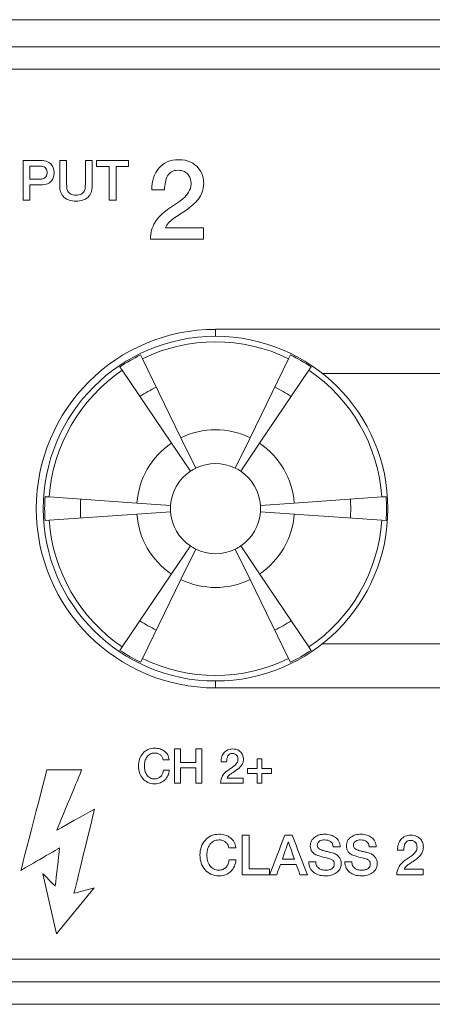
# Model space of a CAD drawing. Header units: millimetres. Extents: x 0 to 2122, y 0 to 1639.
# Tile 62 of 85: x 1788 to 1806, y 784 to 828. Entities that reach past the tile are written whole.
import ezdxf

# ---------------------------------------------------------------- set-up
doc = ezdxf.new("R2010")
doc.units = ezdxf.units.MM
doc.layers.add('1', color=7, linetype='Continuous', true_color=0xffffff)
doc.layers.add('2', color=7, linetype='Continuous', true_color=0xffffff)

msp = doc.modelspace()

# ---------------------------------------------------------------- linework, layer by layer
at = {"layer": '1', "color": 7, "linetype": 'Continuous', "lineweight": 13}
for p, q in [((1889.126, 827.737), (1474.126, 827.737)), ((1889.126, 826.537), (1474.126, 826.537)), ((1889.526, 825.537), (1473.726, 825.537)), ((1815.626, 813.995), (1796.626, 813.995)), ((1796.626, 813.995), (1796.626, 813.687)), ((1793.38, 812.692), (1793.3, 812.857)), ((1799.871, 812.692), (1799.952, 812.857)), ((1793.38, 812.692), (1795.091, 809.183)), ((1799.871, 812.692), (1798.16, 809.183)), ((1792.485, 812.175), (1792.383, 812.327)), ((1792.485, 812.175), (1794.668, 808.939)), ((1800.766, 812.175), (1798.583, 808.939)), ((1800.766, 812.175), (1800.868, 812.327)), ((1810.88, 812.037), (1801.372, 812.037)), ((1795.507, 807.695), (1794.668, 808.939)), ((1795.749, 807.835), (1795.091, 809.183)), ((1797.502, 807.835), (1798.16, 809.183)), ((1797.744, 807.695), (1798.583, 808.939)), ((1789.24, 806.554), (1789.057, 806.567)), ((1789.24, 806.554), (1793.134, 806.281)), ((1794.631, 806.177), (1793.134, 806.281)), ((1798.621, 806.177), (1800.117, 806.281)), ((1804.012, 806.554), (1800.117, 806.281)), ((1804.012, 806.554), (1804.194, 806.567)), ((1794.631, 805.898), (1793.134, 805.793)), ((1798.621, 805.898), (1800.117, 805.793)), ((1789.24, 805.521), (1789.057, 805.508)), ((1789.24, 805.521), (1793.134, 805.793)), ((1804.012, 805.521), (1800.117, 805.793)), ((1804.012, 805.521), (1804.194, 805.508)), ((1795.507, 804.379), (1794.668, 803.136)), ((1795.749, 804.24), (1795.091, 802.892)), ((1797.502, 804.24), (1798.16, 802.892)), ((1797.744, 804.379), (1798.583, 803.136)), ((1792.485, 799.899), (1794.668, 803.136)), ((1793.38, 799.383), (1795.091, 802.892)), ((1799.871, 799.383), (1798.16, 802.892)), ((1800.766, 799.899), (1798.583, 803.136)), ((1792.485, 799.899), (1792.383, 799.747)), ((1800.766, 799.899), (1800.868, 799.747)), ((1801.372, 800.037), (1810.88, 800.037)), ((1793.38, 799.383), (1793.3, 799.218)), ((1799.871, 799.383), (1799.952, 799.218)), ((1796.626, 798.387), (1796.626, 798.08)), ((1796.626, 798.08), (1815.626, 798.08)), ((1889.526, 786.037), (1473.726, 786.037)), ((1473.726, 785.037), (1889.526, 785.037)), ((1889.526, 784.037), (1724.126, 784.037))]:
    msp.add_line(p, q, dxfattribs=at)
at = {"layer": '1', "color": 7, "linetype": 'Continuous', "lineweight": 13, "extrusion": (0, 0, -1)}
msp.add_circle((-1796.626, 806.037), 7.65, dxfattribs=at)
at = {"layer": '1', "color": 7, "linetype": 'Continuous', "lineweight": 13}
for radius, start, end in [(7.957, 90, 270), (7.587, 116, 124), (7.587, 56, 64), (3.5, 64, 116), (3.5, 124, 176), (3.5, 4, 56), (7.587, 176, 184), (7.587, 356, 4), (3.5, 184, 236), (3.5, 304, 356), (3.5, 244, 296), (7.587, 236, 244), (7.587, 296, 304)]:
    msp.add_arc((1796.626, 806.037), radius, start, end, dxfattribs=at)
at = {"layer": '1', "color": 7, "linetype": 'Continuous', "lineweight": 13, "extrusion": (0, 0, -1)}
for radius, start, end in [(7.404, 64, 116), (7.404, 4, 56), (7.404, 124, 176), (6, 56, 64), (6, 116, 124), (2, 64, 116), (2, 4, 56), (2, 56, 64), (2, 116, 124), (2, 124, 176), (6, 356, 4), (6, 176, 184), (2, 356, 4), (2, 304, 356), (2, 184, 236), (2, 176, 184), (7.404, 304, 356), (7.404, 184, 236), (2, 296, 304), (2, 244, 296), (2, 236, 244), (6, 296, 304), (6, 236, 244), (7.404, 244, 296)]:
    msp.add_arc((-1796.626, 806.037), radius, start, end, dxfattribs=at)
at = {"layer": '2', "color": 7, "linetype": 'Continuous', "lineweight": 13}
for points, knots in [([(1788.08, 821.489), (1788.08, 821.489), (1788.856, 821.489), (1788.856, 821.489), (1788.983, 821.489), (1789.085, 821.47), (1789.163, 821.434)], [0, 0, 0, 0, 0.0769231, 0.0769231, 0.0769231, 0.1538462, 0.1538462, 0.1538462, 0.1538462]), ([(1788.958, 821.225), (1788.923, 821.233), (1788.884, 821.237), (1788.845, 821.237), (1788.845, 821.237), (1788.387, 821.237), (1788.387, 821.237)], [0.7272727, 0.7272727, 0.7272727, 0.7272727, 0.8181818, 0.8181818, 0.8181818, 0.9090909, 0.9090909, 0.9090909, 0.9090909]), ([(1789.124, 821.088), (1789.107, 821.127), (1789.085, 821.156), (1789.029, 821.201), (1788.997, 821.216), (1788.958, 821.225)], [0.5454545, 0.5454545, 0.5454545, 0.5454545, 0.6363636, 0.6363636, 0.7272727, 0.7272727, 0.7272727, 0.7272727]), ([(1789.759, 820.064), (1789.724, 820.148), (1789.706, 820.247), (1789.706, 820.36), (1789.706, 820.36), (1789.706, 821.489), (1789.706, 821.489)], [0.90909091, 0.90909091, 0.90909091, 0.90909091, 0.95454545, 0.95454545, 0.95454545, 1, 1, 1, 1]), ([(1790.835, 820.281), (1790.842, 820.342), (1790.846, 820.402), (1790.846, 820.461), (1790.846, 820.461), (1790.846, 821.489), (1790.846, 821.489)], [0.40909091, 0.40909091, 0.40909091, 0.40909091, 0.45454545, 0.45454545, 0.45454545, 0.5, 0.5, 0.5, 0.5]), ([(1794.476, 821.422), (1794.624, 821.49), (1794.793, 821.524), (1794.987, 821.524), (1795.199, 821.524), (1795.375, 821.489), (1795.517, 821.42)], [0.55882353, 0.55882353, 0.55882353, 0.55882353, 0.58823529, 0.58823529, 0.58823529, 0.61764706, 0.61764706, 0.61764706, 0.61764706]), ([(1789.121, 820.806), (1789.138, 820.843), (1789.149, 820.889), (1789.149, 821.003), (1789.138, 821.051), (1789.124, 821.088)], [0.3636364, 0.3636364, 0.3636364, 0.3636364, 0.4545455, 0.4545455, 0.5454545, 0.5454545, 0.5454545, 0.5454545]), ([(1789.435, 821.121), (1789.449, 821.056), (1789.456, 820.997), (1789.456, 820.888), (1789.449, 820.829), (1789.435, 820.766)], [0.3076923, 0.3076923, 0.3076923, 0.3076923, 0.3846154, 0.3846154, 0.4615385, 0.4615385, 0.4615385, 0.4615385]), ([(1794.497, 820.805), (1794.451, 820.728), (1794.419, 820.636), (1794.377, 820.426), (1794.363, 820.312), (1794.363, 820.19)], [0.38235294, 0.38235294, 0.38235294, 0.38235294, 0.41176471, 0.41176471, 0.44117647, 0.44117647, 0.44117647, 0.44117647]), ([(1795.248, 820.993), (1795.174, 821.034), (1795.076, 821.055), (1794.952, 821.055), (1794.843, 821.055), (1794.747, 821.032), (1794.599, 820.943), (1794.543, 820.882), (1794.497, 820.805)], [0.29411765, 0.29411765, 0.29411765, 0.29411765, 0.32352941, 0.32352941, 0.32352941, 0.35294118, 0.35294118, 0.38235294, 0.38235294, 0.38235294, 0.38235294]), ([(1796.046, 820.815), (1796.081, 820.692), (1796.099, 820.574), (1796.099, 820.462), (1796.099, 820.324), (1796.077, 820.198), (1796.035, 820.086)], [0.67647059, 0.67647059, 0.67647059, 0.67647059, 0.70588235, 0.70588235, 0.70588235, 0.73529412, 0.73529412, 0.73529412, 0.73529412]), ([(1788.387, 820.654), (1788.387, 820.654), (1788.838, 820.654), (1788.838, 820.654), (1788.874, 820.654), (1788.909, 820.659), (1788.944, 820.669)], [0, 0, 0, 0, 0.0909091, 0.0909091, 0.0909091, 0.1818182, 0.1818182, 0.1818182, 0.1818182]), ([(1789.346, 820.59), (1789.304, 820.535), (1789.241, 820.49), (1789.085, 820.42), (1788.983, 820.402), (1788.856, 820.402), (1788.856, 820.402), (1788.387, 820.402), (1788.387, 820.402)], [0.5384615, 0.5384615, 0.5384615, 0.5384615, 0.6153846, 0.6153846, 0.6923077, 0.6923077, 0.6923077, 0.7692308, 0.7692308, 0.7692308, 0.7692308]), ([(1790.662, 819.997), (1790.719, 820.028), (1790.758, 820.068), (1790.814, 820.166), (1790.832, 820.22), (1790.835, 820.281)], [0.31818182, 0.31818182, 0.31818182, 0.31818182, 0.36363636, 0.36363636, 0.40909091, 0.40909091, 0.40909091, 0.40909091]), ([(1790.133, 819.726), (1790.045, 819.754), (1789.967, 819.796), (1789.84, 819.909), (1789.791, 819.98), (1789.759, 820.064)], [0.81818182, 0.81818182, 0.81818182, 0.81818182, 0.86363636, 0.86363636, 0.90909091, 0.90909091, 0.90909091, 0.90909091]), ([(1790.197, 819.997), (1790.25, 819.966), (1790.331, 819.95), (1790.528, 819.95), (1790.609, 819.966), (1790.662, 819.997)], [0.22727273, 0.22727273, 0.22727273, 0.22727273, 0.27272727, 0.27272727, 0.31818182, 0.31818182, 0.31818182, 0.31818182]), ([(1791.1, 820.064), (1791.068, 819.98), (1791.019, 819.909), (1790.892, 819.796), (1790.814, 819.754), (1790.726, 819.726)], [0.63636364, 0.63636364, 0.63636364, 0.63636364, 0.68181818, 0.68181818, 0.72727273, 0.72727273, 0.72727273, 0.72727273]), ([(1794.846, 819.546), (1794.966, 819.623), (1795.079, 819.706), (1795.284, 819.884), (1795.368, 819.98), (1795.432, 820.084)], [0.11764706, 0.11764706, 0.11764706, 0.11764706, 0.14705882, 0.14705882, 0.17647059, 0.17647059, 0.17647059, 0.17647059]), ([(1790.726, 819.726), (1790.638, 819.697), (1790.539, 819.683), (1790.32, 819.683), (1790.221, 819.697), (1790.133, 819.726)], [0.72727273, 0.72727273, 0.72727273, 0.72727273, 0.77272727, 0.77272727, 0.81818182, 0.81818182, 0.81818182, 0.81818182]), ([(1793.622, 795.342), (1793.71, 795.385), (1793.813, 795.406), (1793.925, 795.406), (1794.01, 795.406), (1794.088, 795.394), (1794.165, 795.371)], [0.82352941, 0.82352941, 0.82352941, 0.82352941, 0.85294118, 0.85294118, 0.85294118, 0.88235294, 0.88235294, 0.88235294, 0.88235294]), ([(1797.168, 795.326), (1797.227, 795.355), (1797.302, 795.37), (1797.386, 795.37), (1797.474, 795.37), (1797.552, 795.355), (1797.672, 795.296), (1797.721, 795.258), (1797.76, 795.213)], [0.55882353, 0.55882353, 0.55882353, 0.55882353, 0.58823529, 0.58823529, 0.58823529, 0.61764706, 0.61764706, 0.64705882, 0.64705882, 0.64705882, 0.64705882]), ([(1793.252, 794.307), (1793.216, 794.403), (1793.202, 794.506), (1793.202, 794.721), (1793.216, 794.823), (1793.252, 794.919)], [0.70588235, 0.70588235, 0.70588235, 0.70588235, 0.73529412, 0.73529412, 0.76470588, 0.76470588, 0.76470588, 0.76470588]), ([(1793.573, 795.011), (1793.537, 794.957), (1793.509, 794.895), (1793.474, 794.757), (1793.467, 794.686), (1793.467, 794.542), (1793.474, 794.472), (1793.509, 794.333), (1793.537, 794.272), (1793.573, 794.217)], [0.1764706, 0.1764706, 0.1764706, 0.1764706, 0.2058824, 0.2058824, 0.2352941, 0.2352941, 0.2647059, 0.2647059, 0.2941176, 0.2941176, 0.2941176, 0.2941176]), ([(1794.254, 795.01), (1794.236, 795.047), (1794.211, 795.078), (1794.148, 795.132), (1794.112, 795.153), (1794.028, 795.183), (1793.978, 795.19), (1793.925, 795.19), (1793.844, 795.19), (1793.774, 795.174), (1793.717, 795.142)], [0.0294118, 0.0294118, 0.0294118, 0.0294118, 0.0588235, 0.0588235, 0.0882353, 0.0882353, 0.1176471, 0.1176471, 0.1176471, 0.1470588, 0.1470588, 0.1470588, 0.1470588]), ([(1794.363, 795.269), (1794.419, 795.225), (1794.465, 795.171), (1794.536, 795.044), (1794.557, 794.971), (1794.568, 794.889)], [0.91176471, 0.91176471, 0.91176471, 0.91176471, 0.94117647, 0.94117647, 0.97058824, 0.97058824, 0.97058824, 0.97058824]), ([(1797.499, 795.142), (1797.464, 795.16), (1797.421, 795.169), (1797.323, 795.169), (1797.284, 795.159), (1797.22, 795.121), (1797.196, 795.095), (1797.175, 795.062)], [0.29411765, 0.29411765, 0.29411765, 0.29411765, 0.32352941, 0.32352941, 0.35294118, 0.35294118, 0.38235294, 0.38235294, 0.38235294, 0.38235294]), ([(1797.838, 795.066), (1797.855, 795.013), (1797.862, 794.963), (1797.862, 794.915), (1797.862, 794.855), (1797.852, 794.802), (1797.817, 794.706), (1797.792, 794.662), (1797.728, 794.581), (1797.693, 794.544), (1797.616, 794.477), (1797.573, 794.445), (1797.489, 794.386), (1797.446, 794.357), (1797.362, 794.304), (1797.323, 794.277), (1797.252, 794.223), (1797.22, 794.195), (1797.192, 794.167)], [0.6764706, 0.6764706, 0.6764706, 0.6764706, 0.7058824, 0.7058824, 0.7058824, 0.7352941, 0.7352941, 0.7647059, 0.7647059, 0.7941176, 0.7941176, 0.8235294, 0.8235294, 0.8529412, 0.8529412, 0.8823529, 0.8823529, 0.9117647, 0.9117647, 0.9117647, 0.9117647]), ([(1797.467, 794.629), (1797.513, 794.667), (1797.549, 794.708), (1797.605, 794.797), (1797.619, 794.848), (1797.619, 794.906), (1797.619, 794.933), (1797.619, 794.962), (1797.605, 795.022), (1797.591, 795.051), (1797.556, 795.103), (1797.531, 795.125), (1797.499, 795.142)], [0.1470588, 0.1470588, 0.1470588, 0.1470588, 0.1764706, 0.1764706, 0.2058824, 0.2058824, 0.2058824, 0.2352941, 0.2352941, 0.2647059, 0.2647059, 0.2941176, 0.2941176, 0.2941176, 0.2941176]), ([(1793.717, 794.087), (1793.774, 794.055), (1793.844, 794.038), (1793.925, 794.038), (1793.985, 794.038), (1794.035, 794.049), (1794.127, 794.09), (1794.165, 794.118), (1794.229, 794.19), (1794.257, 794.232), (1794.292, 794.328), (1794.303, 794.379), (1794.31, 794.434)], [0.3235294, 0.3235294, 0.3235294, 0.3235294, 0.3529412, 0.3529412, 0.3529412, 0.3823529, 0.3823529, 0.4117647, 0.4117647, 0.4411765, 0.4411765, 0.4705882, 0.4705882, 0.4705882, 0.4705882]), ([(1794.511, 794.187), (1794.476, 794.112), (1794.433, 794.047), (1794.321, 793.939), (1794.254, 793.897), (1794.176, 793.867)], [0.52941176, 0.52941176, 0.52941176, 0.52941176, 0.55882353, 0.55882353, 0.58823529, 0.58823529, 0.58823529, 0.58823529]), ([(1794.176, 793.867), (1794.102, 793.837), (1794.017, 793.823), (1793.925, 793.823), (1793.813, 793.823), (1793.71, 793.843), (1793.622, 793.885)], [0.58823529, 0.58823529, 0.58823529, 0.58823529, 0.61764706, 0.61764706, 0.61764706, 0.64705882, 0.64705882, 0.64705882, 0.64705882]), ([(1796.159, 791.311), (1796.229, 791.395), (1796.317, 791.462), (1796.529, 791.561), (1796.645, 791.585), (1796.776, 791.585), (1796.875, 791.585), (1796.97, 791.572), (1797.058, 791.545)], [0.79411765, 0.79411765, 0.79411765, 0.79411765, 0.82352941, 0.82352941, 0.85294118, 0.85294118, 0.85294118, 0.88235294, 0.88235294, 0.88235294, 0.88235294]), ([(1797.058, 791.545), (1797.143, 791.518), (1797.22, 791.478), (1797.354, 791.374), (1797.407, 791.311), (1797.492, 791.163), (1797.517, 791.078), (1797.524, 790.983)], [0.88235294, 0.88235294, 0.88235294, 0.88235294, 0.91176471, 0.91176471, 0.94117647, 0.94117647, 0.97058824, 0.97058824, 0.97058824, 0.97058824]), ([(1801.246, 791.555), (1801.323, 791.575), (1801.401, 791.585), (1801.478, 791.585), (1801.57, 791.585), (1801.658, 791.573), (1801.739, 791.55)], [0.38, 0.38, 0.38, 0.38, 0.4, 0.4, 0.4, 0.42, 0.42, 0.42, 0.42]), ([(1802.844, 791.555), (1802.921, 791.575), (1802.999, 791.585), (1803.08, 791.585), (1803.172, 791.585), (1803.26, 791.573), (1803.341, 791.55)], [0.38, 0.38, 0.38, 0.38, 0.4, 0.4, 0.4, 0.42, 0.42, 0.42, 0.42]), ([(1805.041, 791.493), (1805.116, 791.526), (1805.2, 791.543), (1805.295, 791.543), (1805.401, 791.543), (1805.49, 791.526), (1805.631, 791.457), (1805.691, 791.413), (1805.733, 791.361)], [0.55882353, 0.55882353, 0.55882353, 0.55882353, 0.58823529, 0.58823529, 0.58823529, 0.61764706, 0.61764706, 0.64705882, 0.64705882, 0.64705882, 0.64705882]), ([(1795.993, 790.304), (1795.95, 790.416), (1795.933, 790.535), (1795.933, 790.787), (1795.95, 790.905), (1795.993, 791.017)], [0.70588235, 0.70588235, 0.70588235, 0.70588235, 0.73529412, 0.73529412, 0.76470588, 0.76470588, 0.76470588, 0.76470588]), ([(1796.367, 791.125), (1796.324, 791.061), (1796.293, 790.989), (1796.25, 790.828), (1796.243, 790.746), (1796.243, 790.578), (1796.25, 790.496), (1796.293, 790.334), (1796.324, 790.262), (1796.367, 790.199)], [0.1764706, 0.1764706, 0.1764706, 0.1764706, 0.2058824, 0.2058824, 0.2352941, 0.2352941, 0.2647059, 0.2647059, 0.2941176, 0.2941176, 0.2941176, 0.2941176]), ([(1796.945, 791.308), (1796.899, 791.325), (1796.843, 791.333), (1796.776, 791.333), (1796.684, 791.333), (1796.603, 791.314), (1796.536, 791.277)], [0.08823529, 0.08823529, 0.08823529, 0.08823529, 0.11764706, 0.11764706, 0.11764706, 0.14705882, 0.14705882, 0.14705882, 0.14705882]), ([(1800.854, 790.931), (1800.84, 790.975), (1800.833, 791.02), (1800.833, 791.067), (1800.833, 791.156), (1800.854, 791.232), (1800.889, 791.298)], [0.3, 0.3, 0.3, 0.3, 0.32, 0.32, 0.32, 0.34, 0.34, 0.34, 0.34]), ([(1801.732, 791.263), (1801.662, 791.31), (1801.574, 791.333), (1801.468, 791.333), (1801.429, 791.333), (1801.394, 791.33), (1801.316, 791.315), (1801.284, 791.303), (1801.221, 791.268), (1801.196, 791.244), (1801.154, 791.185), (1801.143, 791.148), (1801.143, 791.104), (1801.143, 791.041), (1801.161, 790.992), (1801.2, 790.957)], [0.52, 0.52, 0.52, 0.52, 0.54, 0.54, 0.54, 0.56, 0.56, 0.58, 0.58, 0.6, 0.6, 0.62, 0.62, 0.62, 0.64, 0.64, 0.64, 0.64]), ([(1802.452, 790.931), (1802.442, 790.975), (1802.434, 791.02), (1802.434, 791.067), (1802.434, 791.156), (1802.452, 791.232), (1802.491, 791.298)], [0.3, 0.3, 0.3, 0.3, 0.32, 0.32, 0.32, 0.34, 0.34, 0.34, 0.34]), ([(1802.773, 791.215), (1802.755, 791.185), (1802.745, 791.148), (1802.745, 791.104), (1802.745, 791.041), (1802.763, 790.992), (1802.801, 790.957)], [0.6, 0.6, 0.6, 0.6, 0.62, 0.62, 0.62, 0.64, 0.64, 0.64, 0.64]), ([(1803.331, 791.263), (1803.263, 791.31), (1803.175, 791.333), (1803.066, 791.333), (1803.031, 791.333), (1802.995, 791.33), (1802.918, 791.315), (1802.882, 791.303), (1802.851, 791.285)], [0.52, 0.52, 0.52, 0.52, 0.54, 0.54, 0.54, 0.56, 0.56, 0.58, 0.58, 0.58, 0.58]), ([(1805.052, 791.184), (1805.027, 791.145), (1805.013, 791.099), (1804.992, 790.994), (1804.985, 790.938), (1804.985, 790.877)], [0.38235294, 0.38235294, 0.38235294, 0.38235294, 0.41176471, 0.41176471, 0.44117647, 0.44117647, 0.44117647, 0.44117647]), ([(1805.43, 791.278), (1805.391, 791.298), (1805.341, 791.309), (1805.281, 791.309), (1805.225, 791.309), (1805.176, 791.298), (1805.14, 791.276)], [0.29411765, 0.29411765, 0.29411765, 0.29411765, 0.32352941, 0.32352941, 0.32352941, 0.35294118, 0.35294118, 0.35294118, 0.35294118]), ([(1805.518, 790.824), (1805.553, 790.875), (1805.571, 790.935), (1805.571, 791.002), (1805.571, 791.034), (1805.567, 791.067), (1805.56, 791.103)], [0.17647059, 0.17647059, 0.17647059, 0.17647059, 0.20588235, 0.20588235, 0.20588235, 0.23529412, 0.23529412, 0.23529412, 0.23529412]), ([(1805.733, 791.361), (1805.775, 791.308), (1805.807, 791.251), (1805.842, 791.127), (1805.853, 791.068), (1805.853, 791.012), (1805.853, 790.943), (1805.842, 790.881), (1805.8, 790.769), (1805.772, 790.717), (1805.733, 790.671)], [0.6470588, 0.6470588, 0.6470588, 0.6470588, 0.6764706, 0.6764706, 0.7058824, 0.7058824, 0.7058824, 0.7352941, 0.7352941, 0.7647059, 0.7647059, 0.7647059, 0.7647059]), ([(1801.531, 790.54), (1801.45, 790.56), (1801.348, 790.587), (1801.224, 790.62), (1801.15, 790.639), (1801.087, 790.666), (1801.037, 790.698)], [0.22, 0.22, 0.22, 0.22, 0.24, 0.24, 0.24, 0.26, 0.26, 0.26, 0.26]), ([(1802.826, 790.62), (1802.748, 790.639), (1802.685, 790.666), (1802.586, 790.73), (1802.547, 790.765), (1802.516, 790.805)], [0.24, 0.24, 0.24, 0.24, 0.26, 0.26, 0.28, 0.28, 0.28, 0.28]), ([(1802.953, 790.877), (1802.96, 790.875), (1802.985, 790.868), (1803.076, 790.843), (1803.126, 790.83), (1803.239, 790.8), (1803.295, 790.786), (1803.348, 790.772)], [0.66, 0.66, 0.66, 0.66, 0.68, 0.68, 0.7, 0.7, 0.72, 0.72, 0.72, 0.72]), ([(1805.733, 790.671), (1805.698, 790.624), (1805.655, 790.58), (1805.564, 790.501), (1805.518, 790.464), (1805.419, 790.395), (1805.37, 790.362), (1805.271, 790.299), (1805.225, 790.268), (1805.14, 790.206), (1805.105, 790.173), (1805.073, 790.14)], [0.7647059, 0.7647059, 0.7647059, 0.7647059, 0.7941176, 0.7941176, 0.8235294, 0.8235294, 0.8529412, 0.8529412, 0.8823529, 0.8823529, 0.9117647, 0.9117647, 0.9117647, 0.9117647]), ([(1801.877, 790.159), (1801.891, 790.191), (1801.898, 790.224), (1801.898, 790.257), (1801.898, 790.324), (1801.881, 790.374), (1801.852, 790.406)], [0.14, 0.14, 0.14, 0.14, 0.16, 0.16, 0.16, 0.18, 0.18, 0.18, 0.18]), ([(1802.184, 790.43), (1802.198, 790.384), (1802.205, 790.337), (1802.205, 790.291), (1802.205, 790.192), (1802.184, 790.108), (1802.145, 790.038)], [0.8, 0.8, 0.8, 0.8, 0.82, 0.82, 0.82, 0.84, 0.84, 0.84, 0.84]), ([(1803.475, 790.159), (1803.489, 790.191), (1803.496, 790.224), (1803.496, 790.257), (1803.496, 790.324), (1803.482, 790.374), (1803.419, 790.438), (1803.387, 790.461), (1803.352, 790.474)], [0.14, 0.14, 0.14, 0.14, 0.16, 0.16, 0.16, 0.18, 0.18, 0.2, 0.2, 0.2, 0.2]), ([(1803.786, 790.43), (1803.8, 790.384), (1803.807, 790.337), (1803.807, 790.291), (1803.807, 790.192), (1803.786, 790.108), (1803.743, 790.038)], [0.8, 0.8, 0.8, 0.8, 0.82, 0.82, 0.82, 0.84, 0.84, 0.84, 0.84]), ([(1804.671, 789.78), (1804.671, 789.923), (1804.706, 790.049), (1804.84, 790.262), (1804.932, 790.355), (1805.049, 790.434)], [0.02941176, 0.02941176, 0.02941176, 0.02941176, 0.05882353, 0.05882353, 0.08823529, 0.08823529, 0.08823529, 0.08823529]), ([(1797.302, 789.937), (1797.238, 789.874), (1797.16, 789.825), (1796.984, 789.755), (1796.885, 789.738), (1796.776, 789.738), (1796.645, 789.738), (1796.529, 789.762), (1796.423, 789.811)], [0.55882353, 0.55882353, 0.55882353, 0.55882353, 0.58823529, 0.58823529, 0.61764706, 0.61764706, 0.61764706, 0.64705882, 0.64705882, 0.64705882, 0.64705882]), ([(1796.536, 790.047), (1796.603, 790.009), (1796.684, 789.99), (1796.776, 789.99), (1796.846, 789.99), (1796.906, 790.002), (1796.959, 790.026)], [0.32352941, 0.32352941, 0.32352941, 0.32352941, 0.35294118, 0.35294118, 0.35294118, 0.38235294, 0.38235294, 0.38235294, 0.38235294]), ([(1801.221, 789.775), (1801.129, 789.8), (1801.055, 789.838), (1800.921, 789.94), (1800.868, 790.005), (1800.829, 790.085)], [0.92, 0.92, 0.92, 0.92, 0.94, 0.94, 0.96, 0.96, 0.96, 0.96]), ([(1801.761, 789.769), (1801.676, 789.748), (1801.591, 789.738), (1801.503, 789.738), (1801.404, 789.738), (1801.309, 789.75), (1801.221, 789.775)], [0.88, 0.88, 0.88, 0.88, 0.9, 0.9, 0.9, 0.92, 0.92, 0.92, 0.92]), ([(1801.348, 790.011), (1801.404, 789.997), (1801.461, 789.99), (1801.524, 789.99), (1801.591, 789.99), (1801.648, 789.998), (1801.697, 790.014)], [0.06, 0.06, 0.06, 0.06, 0.08, 0.08, 0.08, 0.1, 0.1, 0.1, 0.1]), ([(1802.808, 790.078), (1802.847, 790.047), (1802.897, 790.025), (1803.002, 789.997), (1803.062, 789.99), (1803.122, 789.99), (1803.193, 789.99), (1803.249, 789.998), (1803.295, 790.014)], [0.04, 0.04, 0.04, 0.04, 0.06, 0.06, 0.08, 0.08, 0.08, 0.1, 0.1, 0.1, 0.1]), ([(1803.362, 789.769), (1803.278, 789.748), (1803.193, 789.738), (1803.105, 789.738), (1803.002, 789.738), (1802.911, 789.75), (1802.819, 789.775)], [0.88, 0.88, 0.88, 0.88, 0.9, 0.9, 0.9, 0.92, 0.92, 0.92, 0.92])]:
    msp.add_open_spline(points, degree=3, knots=knots, dxfattribs=at)
for points in [[(1788.08, 819.726), (1788.08, 819.726), (1788.08, 821.489), (1788.08, 821.489)], [(1788.387, 821.237), (1788.387, 821.237), (1788.387, 820.654), (1788.387, 820.654)], [(1789.163, 821.434), (1789.241, 821.398), (1789.304, 821.353), (1789.346, 821.299)], [(1789.346, 821.299), (1789.389, 821.244), (1789.417, 821.185), (1789.435, 821.121)], [(1789.706, 821.489), (1789.706, 821.489), (1790.013, 821.489), (1790.013, 821.489)], [(1790.013, 821.489), (1790.013, 821.489), (1790.013, 820.461), (1790.013, 820.461)], [(1790.846, 821.489), (1790.846, 821.489), (1791.153, 821.489), (1791.153, 821.489)], [(1791.153, 821.489), (1791.153, 821.489), (1791.153, 820.36), (1791.153, 820.36)], [(1791.34, 821.489), (1791.816, 821.489), (1792.292, 821.489), (1792.768, 821.489)], [(1791.34, 821.222), (1791.34, 821.311), (1791.34, 821.4), (1791.34, 821.489)], [(1791.897, 821.222), (1791.711, 821.222), (1791.525, 821.222), (1791.34, 821.222)], [(1791.897, 819.726), (1791.897, 820.224), (1791.897, 820.723), (1791.897, 821.222)], [(1792.768, 821.222), (1792.581, 821.222), (1792.394, 821.222), (1792.207, 821.222)], [(1792.207, 821.222), (1792.207, 820.723), (1792.207, 820.224), (1792.207, 819.726)], [(1792.768, 821.489), (1792.768, 821.4), (1792.768, 821.311), (1792.768, 821.222)], [(1793.876, 820.721), (1793.925, 820.884), (1794.003, 821.025), (1794.105, 821.143)], [(1794.105, 821.143), (1794.208, 821.262), (1794.331, 821.355), (1794.476, 821.422)], [(1795.517, 821.42), (1795.658, 821.351), (1795.774, 821.263), (1795.859, 821.158)], [(1795.859, 821.158), (1795.947, 821.053), (1796.01, 820.938), (1796.046, 820.815)], [(1788.944, 820.669), (1788.983, 820.679), (1789.015, 820.695), (1789.047, 820.717)], [(1789.047, 820.717), (1789.075, 820.739), (1789.099, 820.769), (1789.121, 820.806)], [(1789.435, 820.766), (1789.417, 820.703), (1789.389, 820.644), (1789.346, 820.59)], [(1793.798, 820.19), (1793.798, 820.381), (1793.823, 820.558), (1793.876, 820.721)], [(1795.428, 820.84), (1795.386, 820.9), (1795.326, 820.952), (1795.248, 820.993)], [(1795.513, 820.642), (1795.499, 820.713), (1795.471, 820.779), (1795.428, 820.84)], [(1788.387, 820.402), (1788.387, 820.402), (1788.387, 819.726), (1788.387, 819.726)], [(1790.013, 820.461), (1790.013, 820.402), (1790.017, 820.342), (1790.024, 820.281)], [(1790.024, 820.281), (1790.027, 820.22), (1790.045, 820.166), (1790.073, 820.117)], [(1791.153, 820.36), (1791.153, 820.247), (1791.135, 820.148), (1791.1, 820.064)], [(1795.432, 820.084), (1795.499, 820.188), (1795.534, 820.307), (1795.538, 820.442)], [(1795.538, 820.442), (1795.538, 820.505), (1795.531, 820.571), (1795.513, 820.642)], [(1790.073, 820.117), (1790.098, 820.068), (1790.14, 820.028), (1790.197, 819.997)], [(1794.363, 820.19), (1794.363, 820.19), (1793.798, 820.19), (1793.798, 820.19)], [(1796.035, 820.086), (1795.993, 819.974), (1795.936, 819.872), (1795.862, 819.777)], [(1788.387, 819.726), (1788.387, 819.726), (1788.08, 819.726), (1788.08, 819.726)], [(1792.207, 819.726), (1792.104, 819.726), (1792, 819.726), (1791.897, 819.726)], [(1794.493, 819.306), (1794.606, 819.388), (1794.723, 819.468), (1794.846, 819.546)], [(1795.615, 819.519), (1795.524, 819.439), (1795.428, 819.365), (1795.33, 819.296)], [(1795.862, 819.777), (1795.788, 819.684), (1795.707, 819.598), (1795.615, 819.519)], [(1793.94, 818.748), (1794.077, 818.962), (1794.261, 819.148), (1794.493, 819.306)], [(1795.033, 819.099), (1794.934, 819.036), (1794.843, 818.974), (1794.758, 818.911)], [(1795.33, 819.296), (1795.231, 819.227), (1795.132, 819.161), (1795.033, 819.099)], [(1793.735, 817.997), (1793.739, 818.284), (1793.806, 818.534), (1793.94, 818.748)], [(1794.539, 818.716), (1794.476, 818.648), (1794.433, 818.577), (1794.409, 818.501)], [(1794.409, 818.501), (1794.409, 818.501), (1796.095, 818.501), (1796.095, 818.501)], [(1794.758, 818.911), (1794.673, 818.848), (1794.603, 818.783), (1794.539, 818.716)], [(1796.095, 818.501), (1796.095, 818.501), (1796.095, 817.997), (1796.095, 817.997)], [(1796.095, 817.997), (1796.095, 817.997), (1793.735, 817.997), (1793.735, 817.997)], [(1793.393, 795.171), (1793.456, 795.243), (1793.53, 795.3), (1793.622, 795.342)], [(1794.165, 795.371), (1794.239, 795.348), (1794.303, 795.314), (1794.363, 795.269)], [(1794.804, 795.37), (1794.892, 795.37), (1794.98, 795.37), (1795.068, 795.37)], [(1794.804, 793.859), (1794.804, 794.362), (1794.804, 794.866), (1794.804, 795.37)], [(1795.068, 795.37), (1795.068, 795.169), (1795.068, 794.969), (1795.068, 794.769)], [(1795.756, 794.769), (1795.756, 794.969), (1795.756, 795.169), (1795.756, 795.37)], [(1795.756, 795.37), (1795.845, 795.37), (1795.933, 795.37), (1796.021, 795.37)], [(1796.021, 795.37), (1796.021, 794.866), (1796.021, 794.362), (1796.021, 793.859)], [(1793.252, 794.919), (1793.283, 795.015), (1793.333, 795.099), (1793.393, 795.171)], [(1793.717, 795.142), (1793.657, 795.109), (1793.611, 795.065), (1793.573, 795.011)], [(1794.303, 794.889), (1794.289, 794.933), (1794.275, 794.973), (1794.254, 795.01)], [(1796.875, 794.798), (1796.875, 794.88), (1796.885, 794.956), (1796.906, 795.026)], [(1796.906, 795.026), (1796.931, 795.096), (1796.963, 795.156), (1797.005, 795.207)], [(1797.005, 795.207), (1797.051, 795.258), (1797.104, 795.298), (1797.168, 795.326)], [(1797.132, 794.944), (1797.125, 794.899), (1797.118, 794.851), (1797.118, 794.798)], [(1797.175, 795.062), (1797.157, 795.029), (1797.143, 794.99), (1797.132, 794.944)], [(1797.76, 795.213), (1797.795, 795.168), (1797.824, 795.119), (1797.838, 795.066)], [(1798.469, 794.93), (1798.541, 794.93), (1798.613, 794.93), (1798.684, 794.93)], [(1798.469, 794.502), (1798.469, 794.645), (1798.469, 794.787), (1798.469, 794.93)], [(1798.684, 794.93), (1798.684, 794.787), (1798.684, 794.645), (1798.684, 794.502)], [(1794.568, 794.889), (1794.568, 794.889), (1794.303, 794.889), (1794.303, 794.889)], [(1795.068, 794.769), (1795.298, 794.769), (1795.527, 794.769), (1795.756, 794.769)], [(1795.756, 794.54), (1795.527, 794.54), (1795.298, 794.54), (1795.068, 794.54)], [(1795.068, 794.54), (1795.068, 794.313), (1795.068, 794.086), (1795.068, 793.859)], [(1795.756, 793.859), (1795.756, 794.086), (1795.756, 794.313), (1795.756, 794.54)], [(1797.118, 794.798), (1797.118, 794.798), (1796.875, 794.798), (1796.875, 794.798)], [(1797.175, 794.419), (1797.22, 794.455), (1797.273, 794.489), (1797.323, 794.522)], [(1797.323, 794.522), (1797.376, 794.555), (1797.425, 794.591), (1797.467, 794.629)], [(1798.042, 794.286), (1798.042, 794.358), (1798.042, 794.43), (1798.042, 794.502)], [(1798.042, 794.502), (1798.185, 794.502), (1798.327, 794.502), (1798.469, 794.502)], [(1798.684, 794.502), (1798.827, 794.502), (1798.969, 794.502), (1799.111, 794.502)], [(1799.111, 794.502), (1799.111, 794.43), (1799.111, 794.358), (1799.111, 794.286)], [(1789.138, 794.445), (1789.138, 794.444), (1787.985, 789.982), (1787.985, 789.982)], [(1790.687, 794.445), (1790.687, 794.445), (1789.138, 794.445), (1789.138, 794.445)], [(1789.579, 791.766), (1789.876, 792.489), (1790.687, 794.445), (1790.687, 794.445)], [(1793.393, 794.055), (1793.333, 794.127), (1793.283, 794.211), (1793.252, 794.307)], [(1793.622, 793.885), (1793.53, 793.927), (1793.456, 793.983), (1793.393, 794.055)], [(1793.573, 794.217), (1793.611, 794.163), (1793.657, 794.12), (1793.717, 794.087)], [(1794.31, 794.434), (1794.31, 794.434), (1794.568, 794.434), (1794.568, 794.434)], [(1794.568, 794.434), (1794.564, 794.344), (1794.543, 794.261), (1794.511, 794.187)], [(1796.846, 793.859), (1796.85, 793.981), (1796.878, 794.089), (1796.938, 794.18)], [(1796.938, 794.18), (1796.995, 794.272), (1797.072, 794.352), (1797.175, 794.419)], [(1797.192, 794.167), (1797.168, 794.138), (1797.146, 794.107), (1797.139, 794.074)], [(1797.139, 794.074), (1797.139, 794.074), (1797.859, 794.074), (1797.859, 794.074)], [(1797.859, 794.074), (1797.859, 794.074), (1797.859, 793.859), (1797.859, 793.859)], [(1798.469, 794.286), (1798.327, 794.286), (1798.185, 794.286), (1798.042, 794.286)], [(1798.469, 793.859), (1798.469, 794.001), (1798.469, 794.144), (1798.469, 794.286)], [(1799.111, 794.286), (1798.969, 794.286), (1798.827, 794.286), (1798.684, 794.286)], [(1798.684, 794.286), (1798.684, 794.144), (1798.684, 794.001), (1798.684, 793.859)], [(1795.068, 793.859), (1794.98, 793.859), (1794.892, 793.859), (1794.804, 793.859)], [(1796.021, 793.859), (1795.933, 793.859), (1795.845, 793.859), (1795.756, 793.859)], [(1797.859, 793.859), (1797.859, 793.859), (1796.846, 793.859), (1796.846, 793.859)], [(1798.684, 793.859), (1798.613, 793.859), (1798.541, 793.859), (1798.469, 793.859)], [(1791.251, 792.7), (1791.251, 792.7), (1790.098, 792.057), (1789.579, 791.766)], [(1790.341, 788.967), (1790.475, 789.516), (1791.251, 792.7), (1791.251, 792.7)], [(1797.81, 791.543), (1797.913, 791.543), (1798.017, 791.543), (1798.12, 791.543)], [(1797.81, 789.78), (1797.81, 790.368), (1797.81, 790.956), (1797.81, 791.543)], [(1798.12, 791.543), (1798.12, 791.044), (1798.12, 790.546), (1798.12, 790.047)], [(1799.023, 789.78), (1799.248, 790.368), (1799.472, 790.956), (1799.697, 791.543)], [(1799.697, 791.543), (1799.807, 791.543), (1799.918, 791.543), (1800.029, 791.543)], [(1800.029, 791.543), (1800.254, 790.956), (1800.48, 790.368), (1800.706, 789.78)], [(1800.889, 791.298), (1800.928, 791.363), (1800.978, 791.417), (1801.037, 791.459)], [(1801.037, 791.459), (1801.097, 791.502), (1801.168, 791.534), (1801.246, 791.555)], [(1801.739, 791.55), (1801.821, 791.526), (1801.891, 791.49), (1801.955, 791.442)], [(1801.955, 791.442), (1802.015, 791.394), (1802.064, 791.335), (1802.103, 791.266)], [(1802.491, 791.298), (1802.526, 791.363), (1802.576, 791.417), (1802.636, 791.459)], [(1802.636, 791.459), (1802.699, 791.502), (1802.766, 791.534), (1802.844, 791.555)], [(1803.341, 791.55), (1803.422, 791.526), (1803.493, 791.49), (1803.556, 791.442)], [(1803.556, 791.442), (1803.616, 791.394), (1803.666, 791.335), (1803.701, 791.266)], [(1804.855, 791.353), (1804.907, 791.412), (1804.967, 791.459), (1805.041, 791.493)], [(1787.985, 789.982), (1787.985, 789.982), (1789.269, 790.726), (1789.703, 790.979)], [(1789.703, 790.979), (1789.65, 790.523), (1789.565, 789.752), (1789.512, 789.278)], [(1795.993, 791.017), (1796.028, 791.129), (1796.084, 791.227), (1796.159, 791.311)], [(1796.536, 791.277), (1796.465, 791.239), (1796.409, 791.188), (1796.367, 791.125)], [(1797.072, 791.235), (1797.037, 791.266), (1796.995, 791.29), (1796.945, 791.308)], [(1797.164, 791.123), (1797.139, 791.166), (1797.111, 791.203), (1797.072, 791.235)], [(1797.217, 790.983), (1797.203, 791.034), (1797.185, 791.081), (1797.164, 791.123)], [(1797.524, 790.983), (1797.524, 790.983), (1797.217, 790.983), (1797.217, 790.983)], [(1799.856, 791.24), (1799.767, 790.987), (1799.679, 790.734), (1799.591, 790.481)], [(1799.863, 791.24), (1799.86, 791.24), (1799.858, 791.24), (1799.856, 791.24)], [(1800.127, 790.481), (1800.039, 790.734), (1799.951, 790.987), (1799.863, 791.24)], [(1801.845, 791.022), (1801.838, 791.136), (1801.799, 791.216), (1801.732, 791.263)], [(1802.156, 791.022), (1802.156, 791.022), (1801.845, 791.022), (1801.845, 791.022)], [(1802.103, 791.266), (1802.138, 791.195), (1802.156, 791.114), (1802.156, 791.022)], [(1802.851, 791.285), (1802.822, 791.268), (1802.794, 791.244), (1802.773, 791.215)], [(1803.447, 791.022), (1803.44, 791.136), (1803.401, 791.216), (1803.331, 791.263)], [(1803.757, 791.022), (1803.757, 791.022), (1803.447, 791.022), (1803.447, 791.022)], [(1803.701, 791.266), (1803.74, 791.195), (1803.757, 791.114), (1803.757, 791.022)], [(1804.703, 790.877), (1804.703, 790.972), (1804.713, 791.061), (1804.742, 791.142)], [(1804.742, 791.142), (1804.766, 791.224), (1804.805, 791.294), (1804.855, 791.353)], [(1805.14, 791.276), (1805.101, 791.253), (1805.073, 791.223), (1805.052, 791.184)], [(1805.518, 791.201), (1805.497, 791.232), (1805.465, 791.257), (1805.43, 791.278)], [(1805.56, 791.103), (1805.553, 791.138), (1805.539, 791.171), (1805.518, 791.201)], [(1800.918, 790.805), (1800.886, 790.844), (1800.865, 790.886), (1800.854, 790.931)], [(1801.037, 790.698), (1800.985, 790.73), (1800.946, 790.765), (1800.918, 790.805)], [(1801.2, 790.957), (1801.239, 790.921), (1801.291, 790.895), (1801.355, 790.877)], [(1801.355, 790.877), (1801.359, 790.875), (1801.387, 790.868), (1801.433, 790.856)], [(1801.433, 790.856), (1801.475, 790.843), (1801.528, 790.83), (1801.584, 790.815)], [(1801.75, 790.474), (1801.687, 790.497), (1801.616, 790.519), (1801.531, 790.54)], [(1801.584, 790.815), (1801.637, 790.8), (1801.694, 790.786), (1801.747, 790.772)], [(1801.747, 790.772), (1801.799, 790.758), (1801.838, 790.747), (1801.863, 790.741)], [(1801.863, 790.741), (1801.919, 790.723), (1801.969, 790.698), (1802.011, 790.667)], [(1802.011, 790.667), (1802.057, 790.636), (1802.092, 790.6), (1802.121, 790.559)], [(1802.121, 790.559), (1802.149, 790.519), (1802.17, 790.476), (1802.184, 790.43)], [(1802.516, 790.805), (1802.487, 790.844), (1802.466, 790.886), (1802.452, 790.931)], [(1802.801, 790.957), (1802.84, 790.921), (1802.89, 790.895), (1802.953, 790.877)], [(1803.133, 790.54), (1803.048, 790.56), (1802.946, 790.587), (1802.826, 790.62)], [(1803.352, 790.474), (1803.288, 790.497), (1803.214, 790.519), (1803.133, 790.54)], [(1803.348, 790.772), (1803.401, 790.758), (1803.44, 790.747), (1803.461, 790.741)], [(1803.461, 790.741), (1803.521, 790.723), (1803.57, 790.698), (1803.613, 790.667)], [(1803.613, 790.667), (1803.655, 790.636), (1803.69, 790.6), (1803.719, 790.559)], [(1803.719, 790.559), (1803.75, 790.519), (1803.771, 790.476), (1803.786, 790.43)], [(1804.985, 790.877), (1804.985, 790.877), (1804.703, 790.877), (1804.703, 790.877)], [(1805.049, 790.434), (1805.105, 790.476), (1805.165, 790.516), (1805.225, 790.554)], [(1805.225, 790.554), (1805.285, 790.593), (1805.341, 790.635), (1805.394, 790.679)], [(1805.394, 790.679), (1805.444, 790.723), (1805.486, 790.772), (1805.518, 790.824)], [(1796.159, 790.01), (1796.084, 790.094), (1796.028, 790.192), (1795.993, 790.304)], [(1796.367, 790.199), (1796.409, 790.135), (1796.465, 790.085), (1796.536, 790.047)], [(1796.959, 790.026), (1797.012, 790.05), (1797.058, 790.083), (1797.097, 790.125)], [(1797.097, 790.125), (1797.132, 790.167), (1797.164, 790.216), (1797.185, 790.272)], [(1797.185, 790.272), (1797.206, 790.328), (1797.22, 790.388), (1797.227, 790.452)], [(1797.227, 790.452), (1797.227, 790.452), (1797.527, 790.452), (1797.527, 790.452)], [(1797.46, 790.163), (1797.421, 790.076), (1797.369, 790), (1797.302, 789.937)], [(1797.527, 790.452), (1797.52, 790.347), (1797.499, 790.25), (1797.46, 790.163)], [(1799.506, 790.247), (1799.451, 790.091), (1799.396, 789.936), (1799.341, 789.78)], [(1800.208, 790.247), (1799.974, 790.247), (1799.74, 790.247), (1799.506, 790.247)], [(1799.591, 790.481), (1799.77, 790.481), (1799.949, 790.481), (1800.127, 790.481)], [(1800.374, 789.78), (1800.319, 789.936), (1800.264, 790.091), (1800.208, 790.247)], [(1800.829, 790.085), (1800.791, 790.165), (1800.769, 790.259), (1800.769, 790.368)], [(1800.769, 790.368), (1800.769, 790.368), (1801.076, 790.368), (1801.076, 790.368)], [(1801.076, 790.368), (1801.076, 790.3), (1801.087, 790.243), (1801.112, 790.195)], [(1801.112, 790.195), (1801.133, 790.147), (1801.168, 790.108), (1801.207, 790.078)], [(1801.852, 790.406), (1801.821, 790.438), (1801.785, 790.461), (1801.75, 790.474)], [(1801.814, 790.074), (1801.842, 790.099), (1801.863, 790.127), (1801.877, 790.159)], [(1802.431, 790.085), (1802.389, 790.165), (1802.371, 790.259), (1802.367, 790.368)], [(1802.367, 790.368), (1802.367, 790.368), (1802.678, 790.368), (1802.678, 790.368)], [(1802.678, 790.368), (1802.678, 790.3), (1802.688, 790.243), (1802.71, 790.195)], [(1802.71, 790.195), (1802.734, 790.147), (1802.766, 790.108), (1802.808, 790.078)], [(1803.412, 790.074), (1803.443, 790.099), (1803.465, 790.127), (1803.475, 790.159)], [(1805.073, 790.14), (1805.041, 790.106), (1805.02, 790.07), (1805.006, 790.032)], [(1789.512, 789.278), (1789.498, 789.292), (1788.958, 789.832), (1788.958, 789.832)], [(1788.958, 789.832), (1788.958, 789.832), (1789.562, 787.164), (1789.562, 787.164)], [(1796.423, 789.811), (1796.317, 789.859), (1796.229, 789.926), (1796.159, 790.01)], [(1799.016, 789.78), (1798.614, 789.78), (1798.212, 789.78), (1797.81, 789.78)], [(1798.12, 790.047), (1798.419, 790.047), (1798.717, 790.047), (1799.016, 790.047)], [(1799.016, 790.047), (1799.016, 789.958), (1799.016, 789.869), (1799.016, 789.78)], [(1799.341, 789.78), (1799.235, 789.78), (1799.129, 789.78), (1799.023, 789.78)], [(1800.706, 789.78), (1800.595, 789.78), (1800.485, 789.78), (1800.374, 789.78)], [(1801.207, 790.078), (1801.249, 790.047), (1801.295, 790.025), (1801.348, 790.011)], [(1801.697, 790.014), (1801.743, 790.029), (1801.782, 790.049), (1801.814, 790.074)], [(1801.986, 789.867), (1801.919, 789.822), (1801.845, 789.79), (1801.761, 789.769)], [(1802.145, 790.038), (1802.103, 789.968), (1802.05, 789.911), (1801.986, 789.867)], [(1802.59, 789.889), (1802.523, 789.94), (1802.47, 790.005), (1802.431, 790.085)], [(1802.819, 789.775), (1802.731, 789.8), (1802.653, 789.838), (1802.59, 789.889)], [(1803.295, 790.014), (1803.345, 790.029), (1803.383, 790.049), (1803.412, 790.074)], [(1803.585, 789.867), (1803.521, 789.822), (1803.443, 789.79), (1803.362, 789.769)], [(1803.743, 790.038), (1803.704, 789.968), (1803.652, 789.911), (1803.585, 789.867)], [(1805.849, 789.78), (1805.849, 789.78), (1804.671, 789.78), (1804.671, 789.78)], [(1805.006, 790.032), (1805.006, 790.032), (1805.849, 790.032), (1805.849, 790.032)], [(1805.849, 790.032), (1805.849, 790.032), (1805.849, 789.78), (1805.849, 789.78)], [(1789.562, 787.164), (1789.562, 787.164), (1791.244, 789.203), (1791.244, 789.203)], [(1791.244, 789.203), (1791.244, 789.203), (1790.486, 789.005), (1790.341, 788.967)]]:
    msp.add_open_spline(points, degree=3, dxfattribs=at)

doc.saveas('drawing.dxf')
